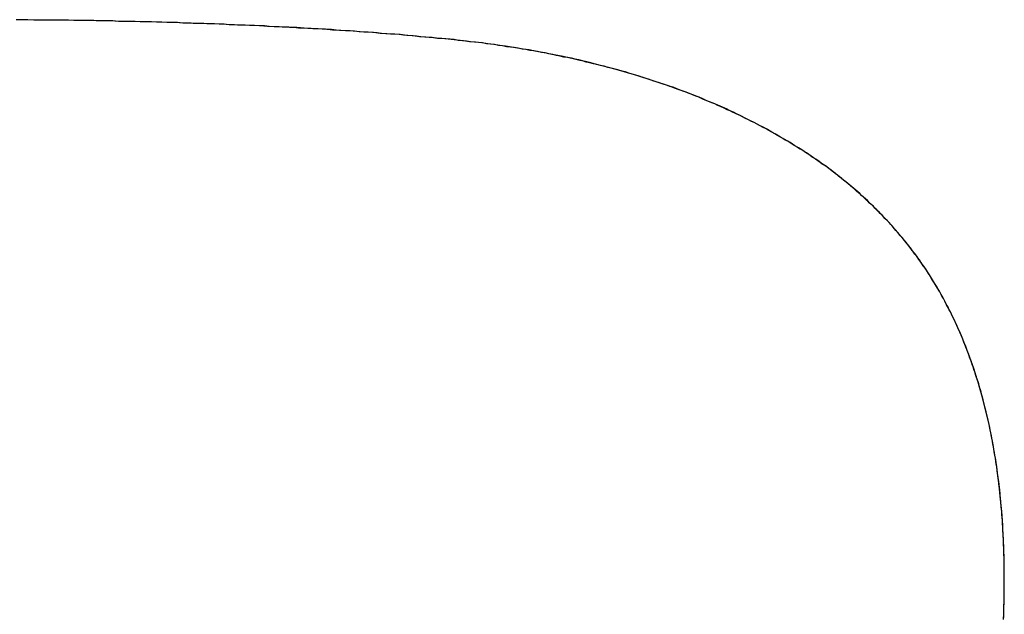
# Model space of a CAD drawing. Extents: x -3.81 to 3.81, y -1.89 to 1.9.
# Tile 59 of 149: x -0.6261 to -0.6023, y 1.2415 to 1.2558. Entities that reach past the tile are written whole.
import ezdxf

# ---------------------------------------------------------------- set-up
doc = ezdxf.new("R2010")
doc.units = 0
doc.layers.get('0').update_dxf_attribs({"linetype": 'CONTINUOUS'})

# ---------------------------------------------------------------- blocks, each defined once
blk = doc.blocks.new('*U1')
for p, q in [((-0.607715, 1.252973, 4.21), (-0.607715, 1.252973, 4.2098)), ((-0.607715, 1.252973, 4.21), (-0.607715, 1.252973, 4.2098)), ((-0.602315, 1.242345, 4.21), (-0.602315, 1.242345, 4.2098)), ((-0.602315, 1.242345, 4.21), (-0.602315, 1.242345, 4.2098))]:
    blk.add_line(p, q)
for points in [[(-0.607715, 1.25297, 4.21), (-0.607784, 1.25301, 4.21), (-0.607852, 1.25305, 4.21), (-0.607921, 1.25309, 4.21), (-0.607991, 1.25313, 4.21), (-0.608061, 1.25317, 4.21), (-0.608131, 1.2532, 4.21), (-0.608201, 1.25324, 4.21), (-0.608272, 1.25328, 4.21), (-0.608343, 1.25332, 4.21), (-0.608414, 1.25335, 4.21), (-0.608486, 1.25339, 4.21), (-0.608558, 1.25342, 4.21), (-0.60863, 1.25346, 4.21), (-0.608703, 1.2535, 4.21), (-0.608776, 1.25353, 4.21), (-0.608849, 1.25357, 4.21), (-0.608923, 1.2536, 4.21), (-0.608996, 1.25363, 4.21), (-0.609071, 1.25367, 4.21), (-0.609145, 1.2537, 4.21), (-0.60922, 1.25373, 4.21), (-0.609296, 1.25377, 4.21), (-0.609371, 1.2538, 4.21), (-0.609447, 1.25383, 4.21), (-0.609523, 1.25386, 4.21), (-0.6096, 1.2539, 4.21), (-0.609677, 1.25393, 4.21), (-0.609754, 1.25396, 4.21), (-0.609832, 1.25399, 4.21), (-0.60991, 1.25402, 4.21), (-0.609988, 1.25405, 4.21), (-0.610067, 1.25408, 4.21), (-0.610145, 1.25411, 4.21), (-0.610225, 1.25414, 4.21), (-0.610304, 1.25417, 4.21), (-0.610384, 1.25419, 4.21), (-0.610464, 1.25422, 4.21), (-0.610545, 1.25425, 4.21), (-0.610626, 1.25428, 4.21), (-0.610707, 1.2543, 4.21), (-0.610789, 1.25433, 4.21), (-0.61087, 1.25436, 4.21), (-0.610953, 1.25438, 4.21), (-0.611035, 1.25441, 4.21), (-0.611118, 1.25444, 4.21), (-0.611201, 1.25446, 4.21), (-0.611285, 1.25449, 4.21), (-0.611369, 1.25451, 4.21), (-0.611453, 1.25454, 4.21), (-0.611537, 1.25456, 4.21), (-0.611622, 1.25458, 4.21), (-0.611707, 1.25461, 4.21), (-0.611793, 1.25463, 4.21), (-0.611878, 1.25465, 4.21), (-0.611965, 1.25468, 4.21), (-0.612051, 1.2547, 4.21), (-0.612138, 1.25472, 4.21), (-0.612225, 1.25474, 4.21), (-0.612312, 1.25476, 4.21), (-0.6124, 1.25478, 4.21), (-0.612488, 1.25481, 4.21), (-0.612577, 1.25483, 4.21), (-0.612666, 1.25485, 4.21), (-0.612755, 1.25487, 4.21), (-0.612844, 1.25489, 4.21), (-0.612934, 1.2549, 4.21), (-0.613024, 1.25492, 4.21), (-0.613114, 1.25494, 4.21), (-0.613205, 1.25496, 4.21), (-0.613296, 1.25498, 4.21), (-0.613388, 1.255, 4.21), (-0.613479, 1.25501, 4.21), (-0.613571, 1.25503, 4.21), (-0.613664, 1.25505, 4.21), (-0.613756, 1.25506, 4.21), (-0.613849, 1.25508, 4.21), (-0.613943, 1.25509, 4.21), (-0.614037, 1.25511, 4.21), (-0.614131, 1.25513, 4.21), (-0.614225, 1.25514, 4.21), (-0.61432, 1.25515, 4.21), (-0.614415, 1.25517, 4.21), (-0.61451, 1.25518, 4.21), (-0.614606, 1.2552, 4.21), (-0.614702, 1.25521, 4.21), (-0.614798, 1.25522, 4.21), (-0.614895, 1.25524, 4.21), (-0.614992, 1.25525, 4.21), (-0.615089, 1.25526, 4.21), (-0.615187, 1.25527, 4.21), (-0.615285, 1.25528, 4.21), (-0.615383, 1.25529, 4.21), (-0.615482, 1.2553, 4.21), (-0.615581, 1.25532, 4.21), (-0.61568, 1.25533, 4.21), (-0.61578, 1.25534, 4.21), (-0.61588, 1.25535, 4.21), (-0.61598, 1.25535, 4.21), (-0.616081, 1.25536, 4.21), (-0.616183, 1.25537, 4.21), (-0.616285, 1.25538, 4.21), (-0.616387, 1.25539, 4.21), (-0.61649, 1.2554, 4.21), (-0.616594, 1.25541, 4.21), (-0.616698, 1.25542, 4.21), (-0.616802, 1.25543, 4.21), (-0.616907, 1.25544, 4.21), (-0.617012, 1.25545, 4.21), (-0.617118, 1.25545, 4.21), (-0.617225, 1.25546, 4.21), (-0.617331, 1.25547, 4.21), (-0.617439, 1.25548, 4.21), (-0.617547, 1.25549, 4.21), (-0.617655, 1.2555, 4.21), (-0.617763, 1.2555, 4.21), (-0.617873, 1.25551, 4.21), (-0.617982, 1.25552, 4.21), (-0.618093, 1.25553, 4.21), (-0.618203, 1.25553, 4.21), (-0.618314, 1.25554, 4.21), (-0.618426, 1.25555, 4.21), (-0.618538, 1.25556, 4.21), (-0.618651, 1.25556, 4.21), (-0.618764, 1.25557, 4.21), (-0.618877, 1.25558, 4.21), (-0.618991, 1.25558, 4.21), (-0.619106, 1.25559, 4.21), (-0.619221, 1.2556, 4.21), (-0.619336, 1.2556, 4.21), (-0.619452, 1.25561, 4.21), (-0.619568, 1.25562, 4.21), (-0.619685, 1.25562, 4.21), (-0.619803, 1.25563, 4.21), (-0.61992, 1.25563, 4.21), (-0.620039, 1.25564, 4.21), (-0.620158, 1.25565, 4.21), (-0.620277, 1.25565, 4.21), (-0.620397, 1.25566, 4.21), (-0.620517, 1.25566, 4.21), (-0.620638, 1.25567, 4.21), (-0.620759, 1.25567, 4.21), (-0.62088, 1.25568, 4.21), (-0.621003, 1.25568, 4.21), (-0.621125, 1.25569, 4.21), (-0.621248, 1.25569, 4.21), (-0.621372, 1.2557, 4.21), (-0.621496, 1.2557, 4.21), (-0.621621, 1.25571, 4.21), (-0.621746, 1.25571, 4.21), (-0.621871, 1.25571, 4.21), (-0.621997, 1.25572, 4.21), (-0.622124, 1.25572, 4.21), (-0.622251, 1.25573, 4.21), (-0.622378, 1.25573, 4.21), (-0.622506, 1.25573, 4.21), (-0.622634, 1.25574, 4.21), (-0.622763, 1.25574, 4.21), (-0.622892, 1.25575, 4.21), (-0.623022, 1.25575, 4.21), (-0.623153, 1.25575, 4.21), (-0.623283, 1.25576, 4.21), (-0.623415, 1.25576, 4.21), (-0.623546, 1.25576, 4.21), (-0.623679, 1.25576, 4.21), (-0.623811, 1.25577, 4.21), (-0.623944, 1.25577, 4.21), (-0.624078, 1.25577, 4.21), (-0.624212, 1.25577, 4.21), (-0.624347, 1.25578, 4.21), (-0.624482, 1.25578, 4.21), (-0.624618, 1.25578, 4.21), (-0.624754, 1.25578, 4.21), (-0.62489, 1.25579, 4.21), (-0.625027, 1.25579, 4.21), (-0.625165, 1.25579, 4.21), (-0.625303, 1.25579, 4.21), (-0.625441, 1.25579, 4.21), (-0.62558, 1.25579, 4.21), (-0.625719, 1.25579, 4.21), (-0.625859, 1.2558, 4.21), (-0.626, 1.2558, 4.21), (-0.62614, 1.2558, 4.21)], [(-0.607715, 1.25297, 4.2098), (-0.607818, 1.25303, 4.2098), (-0.607922, 1.25309, 4.2098), (-0.608026, 1.25315, 4.2098), (-0.608132, 1.25321, 4.2098), (-0.608238, 1.25326, 4.2098), (-0.608344, 1.25332, 4.2098), (-0.608452, 1.25337, 4.2098), (-0.60856, 1.25343, 4.2098), (-0.608669, 1.25348, 4.2098), (-0.608778, 1.25353, 4.2098), (-0.608889, 1.25358, 4.2098), (-0.609, 1.25364, 4.2098), (-0.609112, 1.25369, 4.2098), (-0.609225, 1.25374, 4.2098), (-0.609338, 1.25379, 4.2098), (-0.609452, 1.25383, 4.2098), (-0.609567, 1.25388, 4.2098), (-0.609682, 1.25393, 4.2098), (-0.609799, 1.25398, 4.2098), (-0.609916, 1.25402, 4.2098), (-0.610034, 1.25407, 4.2098), (-0.610152, 1.25411, 4.2098), (-0.610272, 1.25415, 4.2098), (-0.610392, 1.2542, 4.2098), (-0.610513, 1.25424, 4.2098), (-0.610634, 1.25428, 4.2098), (-0.610756, 1.25432, 4.2098), (-0.610879, 1.25436, 4.2098), (-0.611003, 1.2544, 4.2098), (-0.611128, 1.25444, 4.2098), (-0.611253, 1.25448, 4.2098), (-0.611379, 1.25451, 4.2098), (-0.611506, 1.25455, 4.2098), (-0.611633, 1.25459, 4.2098), (-0.611762, 1.25462, 4.2098), (-0.611891, 1.25466, 4.2098), (-0.61202, 1.25469, 4.2098), (-0.612151, 1.25472, 4.2098), (-0.612282, 1.25476, 4.2098), (-0.612414, 1.25479, 4.2098), (-0.612547, 1.25482, 4.2098), (-0.61268, 1.25485, 4.2098), (-0.612814, 1.25488, 4.2098), (-0.612949, 1.25491, 4.2098), (-0.613085, 1.25494, 4.2098), (-0.613222, 1.25496, 4.2098), (-0.613359, 1.25499, 4.2098), (-0.613497, 1.25502, 4.2098), (-0.613635, 1.25504, 4.2098), (-0.613775, 1.25507, 4.2098), (-0.613915, 1.25509, 4.2098), (-0.614056, 1.25511, 4.2098), (-0.614197, 1.25514, 4.2098), (-0.61434, 1.25516, 4.2098), (-0.614483, 1.25518, 4.2098), (-0.614627, 1.2552, 4.2098), (-0.614771, 1.25522, 4.2098), (-0.614917, 1.25524, 4.2098), (-0.615063, 1.25526, 4.2098), (-0.61521, 1.25527, 4.2098), (-0.615357, 1.25529, 4.2098), (-0.615506, 1.25531, 4.2098), (-0.615655, 1.25532, 4.2098), (-0.615805, 1.25534, 4.2098), (-0.615956, 1.25535, 4.2098), (-0.616108, 1.25537, 4.2098), (-0.616261, 1.25538, 4.2098), (-0.616415, 1.25539, 4.2098), (-0.61657, 1.25541, 4.2098), (-0.616726, 1.25542, 4.2098), (-0.616884, 1.25544, 4.2098), (-0.617042, 1.25545, 4.2098), (-0.617202, 1.25546, 4.2098), (-0.617363, 1.25547, 4.2098), (-0.617524, 1.25549, 4.2098), (-0.617687, 1.2555, 4.2098), (-0.617851, 1.25551, 4.2098), (-0.618016, 1.25552, 4.2098), (-0.618182, 1.25553, 4.2098), (-0.618349, 1.25554, 4.2098), (-0.618518, 1.25555, 4.2098), (-0.618687, 1.25557, 4.2098), (-0.618857, 1.25558, 4.2098), (-0.619029, 1.25559, 4.2098), (-0.619202, 1.2556, 4.2098), (-0.619375, 1.25561, 4.2098), (-0.61955, 1.25561, 4.2098), (-0.619726, 1.25562, 4.2098), (-0.619903, 1.25563, 4.2098), (-0.620081, 1.25564, 4.2098), (-0.62026, 1.25565, 4.2098), (-0.62044, 1.25566, 4.2098), (-0.620621, 1.25567, 4.2098), (-0.620804, 1.25567, 4.2098), (-0.620987, 1.25568, 4.2098), (-0.621172, 1.25569, 4.2098), (-0.621357, 1.2557, 4.2098), (-0.621544, 1.2557, 4.2098), (-0.621732, 1.25571, 4.2098), (-0.621921, 1.25572, 4.2098), (-0.622111, 1.25572, 4.2098), (-0.622302, 1.25573, 4.2098), (-0.622494, 1.25573, 4.2098), (-0.622687, 1.25574, 4.2098), (-0.622881, 1.25575, 4.2098), (-0.623077, 1.25575, 4.2098), (-0.623273, 1.25576, 4.2098), (-0.623471, 1.25576, 4.2098), (-0.623669, 1.25576, 4.2098), (-0.623869, 1.25577, 4.2098), (-0.62407, 1.25577, 4.2098), (-0.624272, 1.25578, 4.2098), (-0.624474, 1.25578, 4.2098), (-0.624679, 1.25578, 4.2098), (-0.624884, 1.25579, 4.2098), (-0.62509, 1.25579, 4.2098), (-0.625297, 1.25579, 4.2098), (-0.625506, 1.25579, 4.2098), (-0.625715, 1.25579, 4.2098), (-0.625926, 1.2558, 4.2098), (-0.626137, 1.2558, 4.2098)], [(-0.607715, 1.25297, 4.2098), (-0.607818, 1.25303, 4.2098), (-0.607922, 1.25309, 4.2098), (-0.608026, 1.25315, 4.2098), (-0.608132, 1.25321, 4.2098), (-0.608238, 1.25326, 4.2098), (-0.608344, 1.25332, 4.2098), (-0.608452, 1.25337, 4.2098), (-0.60856, 1.25343, 4.2098), (-0.608669, 1.25348, 4.2098), (-0.608778, 1.25353, 4.2098), (-0.608889, 1.25358, 4.2098), (-0.609, 1.25364, 4.2098), (-0.609112, 1.25369, 4.2098), (-0.609225, 1.25374, 4.2098), (-0.609338, 1.25379, 4.2098), (-0.609452, 1.25383, 4.2098), (-0.609567, 1.25388, 4.2098), (-0.609682, 1.25393, 4.2098), (-0.609799, 1.25398, 4.2098), (-0.609916, 1.25402, 4.2098), (-0.610034, 1.25407, 4.2098), (-0.610152, 1.25411, 4.2098), (-0.610272, 1.25415, 4.2098), (-0.610392, 1.2542, 4.2098), (-0.610513, 1.25424, 4.2098), (-0.610634, 1.25428, 4.2098), (-0.610756, 1.25432, 4.2098), (-0.610879, 1.25436, 4.2098), (-0.611003, 1.2544, 4.2098), (-0.611128, 1.25444, 4.2098), (-0.611253, 1.25448, 4.2098), (-0.611379, 1.25451, 4.2098), (-0.611506, 1.25455, 4.2098), (-0.611633, 1.25459, 4.2098), (-0.611762, 1.25462, 4.2098), (-0.611891, 1.25466, 4.2098), (-0.61202, 1.25469, 4.2098), (-0.612151, 1.25472, 4.2098), (-0.612282, 1.25476, 4.2098), (-0.612414, 1.25479, 4.2098), (-0.612547, 1.25482, 4.2098), (-0.61268, 1.25485, 4.2098), (-0.612814, 1.25488, 4.2098), (-0.612949, 1.25491, 4.2098), (-0.613085, 1.25494, 4.2098), (-0.613222, 1.25496, 4.2098), (-0.613359, 1.25499, 4.2098), (-0.613497, 1.25502, 4.2098), (-0.613635, 1.25504, 4.2098), (-0.613775, 1.25507, 4.2098), (-0.613915, 1.25509, 4.2098), (-0.614056, 1.25511, 4.2098), (-0.614197, 1.25514, 4.2098), (-0.61434, 1.25516, 4.2098), (-0.614483, 1.25518, 4.2098), (-0.614627, 1.2552, 4.2098), (-0.614771, 1.25522, 4.2098), (-0.614917, 1.25524, 4.2098), (-0.615063, 1.25526, 4.2098), (-0.61521, 1.25527, 4.2098), (-0.615357, 1.25529, 4.2098), (-0.615506, 1.25531, 4.2098), (-0.615655, 1.25532, 4.2098), (-0.615805, 1.25534, 4.2098), (-0.615956, 1.25535, 4.2098), (-0.616108, 1.25537, 4.2098), (-0.616261, 1.25538, 4.2098), (-0.616415, 1.25539, 4.2098), (-0.61657, 1.25541, 4.2098), (-0.616726, 1.25542, 4.2098), (-0.616884, 1.25544, 4.2098), (-0.617042, 1.25545, 4.2098), (-0.617202, 1.25546, 4.2098), (-0.617363, 1.25547, 4.2098), (-0.617524, 1.25549, 4.2098), (-0.617687, 1.2555, 4.2098), (-0.617851, 1.25551, 4.2098), (-0.618016, 1.25552, 4.2098), (-0.618182, 1.25553, 4.2098), (-0.618349, 1.25554, 4.2098), (-0.618518, 1.25555, 4.2098), (-0.618687, 1.25557, 4.2098), (-0.618857, 1.25558, 4.2098), (-0.619029, 1.25559, 4.2098), (-0.619202, 1.2556, 4.2098), (-0.619375, 1.25561, 4.2098), (-0.61955, 1.25561, 4.2098), (-0.619726, 1.25562, 4.2098), (-0.619903, 1.25563, 4.2098), (-0.620081, 1.25564, 4.2098), (-0.62026, 1.25565, 4.2098), (-0.62044, 1.25566, 4.2098), (-0.620621, 1.25567, 4.2098), (-0.620804, 1.25567, 4.2098), (-0.620987, 1.25568, 4.2098), (-0.621172, 1.25569, 4.2098), (-0.621357, 1.2557, 4.2098), (-0.621544, 1.2557, 4.2098), (-0.621732, 1.25571, 4.2098), (-0.621921, 1.25572, 4.2098), (-0.622111, 1.25572, 4.2098), (-0.622302, 1.25573, 4.2098), (-0.622494, 1.25573, 4.2098), (-0.622687, 1.25574, 4.2098), (-0.622881, 1.25575, 4.2098), (-0.623077, 1.25575, 4.2098), (-0.623273, 1.25576, 4.2098), (-0.623471, 1.25576, 4.2098), (-0.623669, 1.25576, 4.2098), (-0.623869, 1.25577, 4.2098), (-0.62407, 1.25577, 4.2098), (-0.624272, 1.25578, 4.2098), (-0.624474, 1.25578, 4.2098), (-0.624679, 1.25578, 4.2098), (-0.624884, 1.25579, 4.2098), (-0.62509, 1.25579, 4.2098), (-0.625297, 1.25579, 4.2098), (-0.625506, 1.25579, 4.2098), (-0.625715, 1.25579, 4.2098), (-0.625926, 1.2558, 4.2098), (-0.626137, 1.2558, 4.2098)], [(-0.607715, 1.25297, 4.21), (-0.607784, 1.25301, 4.21), (-0.607852, 1.25305, 4.21), (-0.607921, 1.25309, 4.21), (-0.607991, 1.25313, 4.21), (-0.608061, 1.25317, 4.21), (-0.608131, 1.2532, 4.21), (-0.608201, 1.25324, 4.21), (-0.608272, 1.25328, 4.21), (-0.608343, 1.25332, 4.21), (-0.608414, 1.25335, 4.21), (-0.608486, 1.25339, 4.21), (-0.608558, 1.25342, 4.21), (-0.60863, 1.25346, 4.21), (-0.608703, 1.2535, 4.21), (-0.608776, 1.25353, 4.21), (-0.608849, 1.25357, 4.21), (-0.608923, 1.2536, 4.21), (-0.608996, 1.25363, 4.21), (-0.609071, 1.25367, 4.21), (-0.609145, 1.2537, 4.21), (-0.60922, 1.25373, 4.21), (-0.609296, 1.25377, 4.21), (-0.609371, 1.2538, 4.21), (-0.609447, 1.25383, 4.21), (-0.609523, 1.25386, 4.21), (-0.6096, 1.2539, 4.21), (-0.609677, 1.25393, 4.21), (-0.609754, 1.25396, 4.21), (-0.609832, 1.25399, 4.21), (-0.60991, 1.25402, 4.21), (-0.609988, 1.25405, 4.21), (-0.610067, 1.25408, 4.21), (-0.610145, 1.25411, 4.21), (-0.610225, 1.25414, 4.21), (-0.610304, 1.25417, 4.21), (-0.610384, 1.25419, 4.21), (-0.610464, 1.25422, 4.21), (-0.610545, 1.25425, 4.21), (-0.610626, 1.25428, 4.21), (-0.610707, 1.2543, 4.21), (-0.610789, 1.25433, 4.21), (-0.61087, 1.25436, 4.21), (-0.610953, 1.25438, 4.21), (-0.611035, 1.25441, 4.21), (-0.611118, 1.25444, 4.21), (-0.611201, 1.25446, 4.21), (-0.611285, 1.25449, 4.21), (-0.611369, 1.25451, 4.21), (-0.611453, 1.25454, 4.21), (-0.611537, 1.25456, 4.21), (-0.611622, 1.25458, 4.21), (-0.611707, 1.25461, 4.21), (-0.611793, 1.25463, 4.21), (-0.611878, 1.25465, 4.21), (-0.611965, 1.25468, 4.21), (-0.612051, 1.2547, 4.21), (-0.612138, 1.25472, 4.21), (-0.612225, 1.25474, 4.21), (-0.612312, 1.25476, 4.21), (-0.6124, 1.25478, 4.21), (-0.612488, 1.25481, 4.21), (-0.612577, 1.25483, 4.21), (-0.612666, 1.25485, 4.21), (-0.612755, 1.25487, 4.21), (-0.612844, 1.25489, 4.21), (-0.612934, 1.2549, 4.21), (-0.613024, 1.25492, 4.21), (-0.613114, 1.25494, 4.21), (-0.613205, 1.25496, 4.21), (-0.613296, 1.25498, 4.21), (-0.613388, 1.255, 4.21), (-0.613479, 1.25501, 4.21), (-0.613571, 1.25503, 4.21), (-0.613664, 1.25505, 4.21), (-0.613756, 1.25506, 4.21), (-0.613849, 1.25508, 4.21), (-0.613943, 1.25509, 4.21), (-0.614037, 1.25511, 4.21), (-0.614131, 1.25513, 4.21), (-0.614225, 1.25514, 4.21), (-0.61432, 1.25515, 4.21), (-0.614415, 1.25517, 4.21), (-0.61451, 1.25518, 4.21), (-0.614606, 1.2552, 4.21), (-0.614702, 1.25521, 4.21), (-0.614798, 1.25522, 4.21), (-0.614895, 1.25524, 4.21), (-0.614992, 1.25525, 4.21), (-0.615089, 1.25526, 4.21), (-0.615187, 1.25527, 4.21), (-0.615285, 1.25528, 4.21), (-0.615383, 1.25529, 4.21), (-0.615482, 1.2553, 4.21), (-0.615581, 1.25532, 4.21), (-0.61568, 1.25533, 4.21), (-0.61578, 1.25534, 4.21), (-0.61588, 1.25535, 4.21), (-0.61598, 1.25535, 4.21), (-0.616081, 1.25536, 4.21), (-0.616183, 1.25537, 4.21), (-0.616285, 1.25538, 4.21), (-0.616387, 1.25539, 4.21), (-0.61649, 1.2554, 4.21), (-0.616594, 1.25541, 4.21), (-0.616698, 1.25542, 4.21), (-0.616802, 1.25543, 4.21), (-0.616907, 1.25544, 4.21), (-0.617012, 1.25545, 4.21), (-0.617118, 1.25545, 4.21), (-0.617225, 1.25546, 4.21), (-0.617331, 1.25547, 4.21), (-0.617439, 1.25548, 4.21), (-0.617547, 1.25549, 4.21), (-0.617655, 1.2555, 4.21), (-0.617763, 1.2555, 4.21), (-0.617873, 1.25551, 4.21), (-0.617982, 1.25552, 4.21), (-0.618093, 1.25553, 4.21), (-0.618203, 1.25553, 4.21), (-0.618314, 1.25554, 4.21), (-0.618426, 1.25555, 4.21), (-0.618538, 1.25556, 4.21), (-0.618651, 1.25556, 4.21), (-0.618764, 1.25557, 4.21), (-0.618877, 1.25558, 4.21), (-0.618991, 1.25558, 4.21), (-0.619106, 1.25559, 4.21), (-0.619221, 1.2556, 4.21), (-0.619336, 1.2556, 4.21), (-0.619452, 1.25561, 4.21), (-0.619568, 1.25562, 4.21), (-0.619685, 1.25562, 4.21), (-0.619803, 1.25563, 4.21), (-0.61992, 1.25563, 4.21), (-0.620039, 1.25564, 4.21), (-0.620158, 1.25565, 4.21), (-0.620277, 1.25565, 4.21), (-0.620397, 1.25566, 4.21), (-0.620517, 1.25566, 4.21), (-0.620638, 1.25567, 4.21), (-0.620759, 1.25567, 4.21), (-0.62088, 1.25568, 4.21), (-0.621003, 1.25568, 4.21), (-0.621125, 1.25569, 4.21), (-0.621248, 1.25569, 4.21), (-0.621372, 1.2557, 4.21), (-0.621496, 1.2557, 4.21), (-0.621621, 1.25571, 4.21), (-0.621746, 1.25571, 4.21), (-0.621871, 1.25571, 4.21), (-0.621997, 1.25572, 4.21), (-0.622124, 1.25572, 4.21), (-0.622251, 1.25573, 4.21), (-0.622378, 1.25573, 4.21), (-0.622506, 1.25573, 4.21), (-0.622634, 1.25574, 4.21), (-0.622763, 1.25574, 4.21), (-0.622892, 1.25575, 4.21), (-0.623022, 1.25575, 4.21), (-0.623153, 1.25575, 4.21), (-0.623283, 1.25576, 4.21), (-0.623415, 1.25576, 4.21), (-0.623546, 1.25576, 4.21), (-0.623679, 1.25576, 4.21), (-0.623811, 1.25577, 4.21), (-0.623944, 1.25577, 4.21), (-0.624078, 1.25577, 4.21), (-0.624212, 1.25577, 4.21), (-0.624347, 1.25578, 4.21), (-0.624482, 1.25578, 4.21), (-0.624618, 1.25578, 4.21), (-0.624754, 1.25578, 4.21), (-0.62489, 1.25579, 4.21), (-0.625027, 1.25579, 4.21), (-0.625165, 1.25579, 4.21), (-0.625303, 1.25579, 4.21), (-0.625441, 1.25579, 4.21), (-0.62558, 1.25579, 4.21), (-0.625719, 1.25579, 4.21), (-0.625859, 1.2558, 4.21), (-0.626, 1.2558, 4.21), (-0.62614, 1.2558, 4.21)], [(-0.602315, 1.24234, 4.21), (-0.602316, 1.24242, 4.21), (-0.602316, 1.2425, 4.21), (-0.602317, 1.24258, 4.21), (-0.602318, 1.24266, 4.21), (-0.602319, 1.24274, 4.21), (-0.60232, 1.24281, 4.21), (-0.602322, 1.24289, 4.21), (-0.602324, 1.24297, 4.21), (-0.602327, 1.24305, 4.21), (-0.602329, 1.24312, 4.21), (-0.602332, 1.2432, 4.21), (-0.602336, 1.24327, 4.21), (-0.602339, 1.24335, 4.21), (-0.602343, 1.24343, 4.21), (-0.602347, 1.2435, 4.21), (-0.602351, 1.24358, 4.21), (-0.602356, 1.24365, 4.21), (-0.602361, 1.24373, 4.21), (-0.602366, 1.2438, 4.21), (-0.602372, 1.24387, 4.21), (-0.602378, 1.24395, 4.21), (-0.602384, 1.24402, 4.21), (-0.60239, 1.24409, 4.21), (-0.602397, 1.24417, 4.21), (-0.602403, 1.24424, 4.21), (-0.602411, 1.24431, 4.21), (-0.602418, 1.24438, 4.21), (-0.602426, 1.24446, 4.21), (-0.602434, 1.24453, 4.21), (-0.602442, 1.2446, 4.21), (-0.602451, 1.24467, 4.21), (-0.60246, 1.24474, 4.21), (-0.602469, 1.24481, 4.21), (-0.602478, 1.24488, 4.21), (-0.602488, 1.24495, 4.21), (-0.602498, 1.24502, 4.21), (-0.602508, 1.24509, 4.21), (-0.602519, 1.24516, 4.21), (-0.60253, 1.24523, 4.21), (-0.602541, 1.2453, 4.21), (-0.602552, 1.24537, 4.21), (-0.602564, 1.24544, 4.21), (-0.602576, 1.24551, 4.21), (-0.602588, 1.24557, 4.21), (-0.602601, 1.24564, 4.21), (-0.602614, 1.24571, 4.21), (-0.602627, 1.24578, 4.21), (-0.60264, 1.24584, 4.21), (-0.602654, 1.24591, 4.21), (-0.602668, 1.24598, 4.21), (-0.602682, 1.24604, 4.21), (-0.602697, 1.24611, 4.21), (-0.602711, 1.24617, 4.21), (-0.602726, 1.24624, 4.21), (-0.602742, 1.2463, 4.21), (-0.602757, 1.24637, 4.21), (-0.602773, 1.24643, 4.21), (-0.60279, 1.2465, 4.21), (-0.602806, 1.24656, 4.21), (-0.602823, 1.24663, 4.21), (-0.60284, 1.24669, 4.21), (-0.602857, 1.24675, 4.21), (-0.602875, 1.24682, 4.21), (-0.602893, 1.24688, 4.21), (-0.602911, 1.24694, 4.21), (-0.602929, 1.247, 4.21), (-0.602948, 1.24707, 4.21), (-0.602967, 1.24713, 4.21), (-0.602987, 1.24719, 4.21), (-0.603006, 1.24725, 4.21), (-0.603026, 1.24731, 4.21), (-0.603046, 1.24737, 4.21), (-0.603067, 1.24743, 4.21), (-0.603087, 1.24749, 4.21), (-0.603108, 1.24755, 4.21), (-0.60313, 1.24761, 4.21), (-0.603151, 1.24767, 4.21), (-0.603173, 1.24773, 4.21), (-0.603195, 1.24779, 4.21), (-0.603218, 1.24785, 4.21), (-0.60324, 1.24791, 4.21), (-0.603263, 1.24797, 4.21), (-0.603287, 1.24803, 4.21), (-0.60331, 1.24808, 4.21), (-0.603334, 1.24814, 4.21), (-0.603358, 1.2482, 4.21), (-0.603382, 1.24826, 4.21), (-0.603407, 1.24831, 4.21), (-0.603432, 1.24837, 4.21), (-0.603457, 1.24843, 4.21), (-0.603483, 1.24848, 4.21), (-0.603509, 1.24854, 4.21), (-0.603535, 1.24859, 4.21), (-0.603561, 1.24865, 4.21), (-0.603588, 1.2487, 4.21), (-0.603615, 1.24876, 4.21), (-0.603642, 1.24881, 4.21), (-0.603669, 1.24887, 4.21), (-0.603697, 1.24892, 4.21), (-0.603726, 1.24897, 4.21), (-0.603754, 1.24903, 4.21), (-0.603783, 1.24908, 4.21), (-0.603813, 1.24913, 4.21), (-0.603842, 1.24919, 4.21), (-0.603872, 1.24924, 4.21), (-0.603902, 1.24929, 4.21), (-0.603933, 1.24935, 4.21), (-0.603964, 1.2494, 4.21), (-0.603995, 1.24945, 4.21), (-0.604027, 1.2495, 4.21), (-0.604059, 1.24955, 4.21), (-0.604091, 1.2496, 4.21), (-0.604124, 1.24966, 4.21), (-0.604157, 1.24971, 4.21), (-0.60419, 1.24976, 4.21), (-0.604224, 1.24981, 4.21), (-0.604258, 1.24986, 4.21), (-0.604293, 1.24991, 4.21), (-0.604327, 1.24996, 4.21), (-0.604362, 1.25001, 4.21), (-0.604398, 1.25006, 4.21), (-0.604433, 1.25011, 4.21), (-0.604469, 1.25015, 4.21), (-0.604506, 1.2502, 4.21), (-0.604543, 1.25025, 4.21), (-0.60458, 1.2503, 4.21), (-0.604617, 1.25035, 4.21), (-0.604655, 1.2504, 4.21), (-0.604693, 1.25044, 4.21), (-0.604731, 1.25049, 4.21), (-0.60477, 1.25054, 4.21), (-0.604809, 1.25058, 4.21), (-0.604849, 1.25063, 4.21), (-0.604888, 1.25068, 4.21), (-0.604929, 1.25072, 4.21), (-0.604969, 1.25077, 4.21), (-0.60501, 1.25082, 4.21), (-0.605051, 1.25086, 4.21), (-0.605092, 1.25091, 4.21), (-0.605134, 1.25095, 4.21), (-0.605176, 1.251, 4.21), (-0.605219, 1.25104, 4.21), (-0.605262, 1.25109, 4.21), (-0.605305, 1.25113, 4.21), (-0.605348, 1.25118, 4.21), (-0.605392, 1.25122, 4.21), (-0.605436, 1.25126, 4.21), (-0.605481, 1.25131, 4.21), (-0.605526, 1.25135, 4.21), (-0.605571, 1.25139, 4.21), (-0.605617, 1.25144, 4.21), (-0.605662, 1.25148, 4.21), (-0.605709, 1.25152, 4.21), (-0.605755, 1.25156, 4.21), (-0.605802, 1.25161, 4.21), (-0.605849, 1.25165, 4.21), (-0.605897, 1.25169, 4.21), (-0.605945, 1.25173, 4.21), (-0.605993, 1.25177, 4.21), (-0.606042, 1.25181, 4.21), (-0.606091, 1.25185, 4.21), (-0.60614, 1.25189, 4.21), (-0.606189, 1.25193, 4.21), (-0.606239, 1.25197, 4.21), (-0.60629, 1.25201, 4.21), (-0.60634, 1.25205, 4.21), (-0.606391, 1.25209, 4.21), (-0.606442, 1.25213, 4.21), (-0.606494, 1.25217, 4.21), (-0.606546, 1.25221, 4.21), (-0.606598, 1.25225, 4.21), (-0.606651, 1.25229, 4.21), (-0.606704, 1.25232, 4.21), (-0.606757, 1.25236, 4.21), (-0.606811, 1.2524, 4.21), (-0.606865, 1.25244, 4.21), (-0.606919, 1.25247, 4.21), (-0.606974, 1.25251, 4.21), (-0.607029, 1.25255, 4.21), (-0.607084, 1.25259, 4.21), (-0.60714, 1.25262, 4.21), (-0.607196, 1.25266, 4.21), (-0.607252, 1.25269, 4.21), (-0.607309, 1.25273, 4.21), (-0.607366, 1.25276, 4.21), (-0.607423, 1.2528, 4.21), (-0.607481, 1.25284, 4.21), (-0.607539, 1.25287, 4.21), (-0.607598, 1.2529, 4.21), (-0.607656, 1.25294, 4.21), (-0.607715, 1.25297, 4.21)], [(-0.602315, 1.24234, 4.2098), (-0.602316, 1.24246, 4.2098), (-0.602317, 1.24258, 4.2098), (-0.602318, 1.2427, 4.2098), (-0.60232, 1.24282, 4.2098), (-0.602323, 1.24293, 4.2098), (-0.602327, 1.24305, 4.2098), (-0.602331, 1.24316, 4.2098), (-0.602336, 1.24328, 4.2098), (-0.602341, 1.24339, 4.2098), (-0.602347, 1.2435, 4.2098), (-0.602354, 1.24362, 4.2098), (-0.602361, 1.24373, 4.2098), (-0.602369, 1.24384, 4.2098), (-0.602378, 1.24395, 4.2098), (-0.602387, 1.24406, 4.2098), (-0.602397, 1.24417, 4.2098), (-0.602408, 1.24428, 4.2098), (-0.602419, 1.24439, 4.2098), (-0.60243, 1.2445, 4.2098), (-0.602443, 1.24461, 4.2098), (-0.602456, 1.24471, 4.2098), (-0.60247, 1.24482, 4.2098), (-0.602484, 1.24492, 4.2098), (-0.602499, 1.24503, 4.2098), (-0.602515, 1.24513, 4.2098), (-0.602531, 1.24524, 4.2098), (-0.602548, 1.24534, 4.2098), (-0.602565, 1.24545, 4.2098), (-0.602584, 1.24555, 4.2098), (-0.602602, 1.24565, 4.2098), (-0.602622, 1.24575, 4.2098), (-0.602642, 1.24585, 4.2098), (-0.602663, 1.24595, 4.2098), (-0.602684, 1.24605, 4.2098), (-0.602706, 1.24615, 4.2098), (-0.602729, 1.24625, 4.2098), (-0.602752, 1.24635, 4.2098), (-0.602776, 1.24644, 4.2098), (-0.6028, 1.24654, 4.2098), (-0.602826, 1.24664, 4.2098), (-0.602851, 1.24673, 4.2098), (-0.602878, 1.24683, 4.2098), (-0.602905, 1.24692, 4.2098), (-0.602933, 1.24702, 4.2098), (-0.602961, 1.24711, 4.2098), (-0.60299, 1.2472, 4.2098), (-0.60302, 1.24729, 4.2098), (-0.60305, 1.24739, 4.2098), (-0.603081, 1.24748, 4.2098), (-0.603113, 1.24757, 4.2098), (-0.603145, 1.24766, 4.2098), (-0.603178, 1.24775, 4.2098), (-0.603211, 1.24783, 4.2098), (-0.603245, 1.24792, 4.2098), (-0.60328, 1.24801, 4.2098), (-0.603315, 1.2481, 4.2098), (-0.603351, 1.24818, 4.2098), (-0.603388, 1.24827, 4.2098), (-0.603425, 1.24835, 4.2098), (-0.603463, 1.24844, 4.2098), (-0.603502, 1.24852, 4.2098), (-0.603541, 1.24861, 4.2098), (-0.603581, 1.24869, 4.2098), (-0.603621, 1.24877, 4.2098), (-0.603663, 1.24885, 4.2098), (-0.603705, 1.24893, 4.2098), (-0.603748, 1.24902, 4.2098), (-0.603791, 1.2491, 4.2098), (-0.603835, 1.24918, 4.2098), (-0.60388, 1.24926, 4.2098), (-0.603926, 1.24933, 4.2098), (-0.603973, 1.24941, 4.2098), (-0.60402, 1.24949, 4.2098), (-0.604068, 1.24957, 4.2098), (-0.604117, 1.24965, 4.2098), (-0.604167, 1.24972, 4.2098), (-0.604218, 1.2498, 4.2098), (-0.604269, 1.24987, 4.2098), (-0.604321, 1.24995, 4.2098), (-0.604373, 1.25002, 4.2098), (-0.604427, 1.2501, 4.2098), (-0.604481, 1.25017, 4.2098), (-0.604536, 1.25024, 4.2098), (-0.604592, 1.25032, 4.2098), (-0.604649, 1.25039, 4.2098), (-0.604706, 1.25046, 4.2098), (-0.604764, 1.25053, 4.2098), (-0.604823, 1.2506, 4.2098), (-0.604883, 1.25067, 4.2098), (-0.604943, 1.25074, 4.2098), (-0.605004, 1.25081, 4.2098), (-0.605066, 1.25088, 4.2098), (-0.605129, 1.25095, 4.2098), (-0.605192, 1.25101, 4.2098), (-0.605256, 1.25108, 4.2098), (-0.605321, 1.25115, 4.2098), (-0.605387, 1.25121, 4.2098), (-0.605454, 1.25128, 4.2098), (-0.605521, 1.25135, 4.2098), (-0.605589, 1.25141, 4.2098), (-0.605658, 1.25147, 4.2098), (-0.605727, 1.25154, 4.2098), (-0.605798, 1.2516, 4.2098), (-0.605869, 1.25166, 4.2098), (-0.605941, 1.25173, 4.2098), (-0.606013, 1.25179, 4.2098), (-0.606087, 1.25185, 4.2098), (-0.606161, 1.25191, 4.2098), (-0.606236, 1.25197, 4.2098), (-0.606311, 1.25203, 4.2098), (-0.606388, 1.25209, 4.2098), (-0.606465, 1.25215, 4.2098), (-0.606543, 1.25221, 4.2098), (-0.606622, 1.25227, 4.2098), (-0.606701, 1.25232, 4.2098), (-0.606782, 1.25238, 4.2098), (-0.606863, 1.25244, 4.2098), (-0.606945, 1.25249, 4.2098), (-0.607027, 1.25255, 4.2098), (-0.607111, 1.2526, 4.2098), (-0.607195, 1.25266, 4.2098), (-0.607279, 1.25271, 4.2098), (-0.607365, 1.25276, 4.2098), (-0.607452, 1.25282, 4.2098), (-0.607539, 1.25287, 4.2098), (-0.607627, 1.25292, 4.2098), (-0.607715, 1.25297, 4.2098)], [(-0.602315, 1.24234, 4.2098), (-0.602316, 1.24246, 4.2098), (-0.602317, 1.24258, 4.2098), (-0.602318, 1.2427, 4.2098), (-0.60232, 1.24282, 4.2098), (-0.602323, 1.24293, 4.2098), (-0.602327, 1.24305, 4.2098), (-0.602331, 1.24316, 4.2098), (-0.602336, 1.24328, 4.2098), (-0.602341, 1.24339, 4.2098), (-0.602347, 1.2435, 4.2098), (-0.602354, 1.24362, 4.2098), (-0.602361, 1.24373, 4.2098), (-0.602369, 1.24384, 4.2098), (-0.602378, 1.24395, 4.2098), (-0.602387, 1.24406, 4.2098), (-0.602397, 1.24417, 4.2098), (-0.602408, 1.24428, 4.2098), (-0.602419, 1.24439, 4.2098), (-0.60243, 1.2445, 4.2098), (-0.602443, 1.24461, 4.2098), (-0.602456, 1.24471, 4.2098), (-0.60247, 1.24482, 4.2098), (-0.602484, 1.24492, 4.2098), (-0.602499, 1.24503, 4.2098), (-0.602515, 1.24513, 4.2098), (-0.602531, 1.24524, 4.2098), (-0.602548, 1.24534, 4.2098), (-0.602565, 1.24545, 4.2098), (-0.602584, 1.24555, 4.2098), (-0.602602, 1.24565, 4.2098), (-0.602622, 1.24575, 4.2098), (-0.602642, 1.24585, 4.2098), (-0.602663, 1.24595, 4.2098), (-0.602684, 1.24605, 4.2098), (-0.602706, 1.24615, 4.2098), (-0.602729, 1.24625, 4.2098), (-0.602752, 1.24635, 4.2098), (-0.602776, 1.24644, 4.2098), (-0.6028, 1.24654, 4.2098), (-0.602826, 1.24664, 4.2098), (-0.602851, 1.24673, 4.2098), (-0.602878, 1.24683, 4.2098), (-0.602905, 1.24692, 4.2098), (-0.602933, 1.24702, 4.2098), (-0.602961, 1.24711, 4.2098), (-0.60299, 1.2472, 4.2098), (-0.60302, 1.24729, 4.2098), (-0.60305, 1.24739, 4.2098), (-0.603081, 1.24748, 4.2098), (-0.603113, 1.24757, 4.2098), (-0.603145, 1.24766, 4.2098), (-0.603178, 1.24775, 4.2098), (-0.603211, 1.24783, 4.2098), (-0.603245, 1.24792, 4.2098), (-0.60328, 1.24801, 4.2098), (-0.603315, 1.2481, 4.2098), (-0.603351, 1.24818, 4.2098), (-0.603388, 1.24827, 4.2098), (-0.603425, 1.24835, 4.2098), (-0.603463, 1.24844, 4.2098), (-0.603502, 1.24852, 4.2098), (-0.603541, 1.24861, 4.2098), (-0.603581, 1.24869, 4.2098), (-0.603621, 1.24877, 4.2098), (-0.603663, 1.24885, 4.2098), (-0.603705, 1.24893, 4.2098), (-0.603748, 1.24902, 4.2098), (-0.603791, 1.2491, 4.2098), (-0.603835, 1.24918, 4.2098), (-0.60388, 1.24926, 4.2098), (-0.603926, 1.24933, 4.2098), (-0.603973, 1.24941, 4.2098), (-0.60402, 1.24949, 4.2098), (-0.604068, 1.24957, 4.2098), (-0.604117, 1.24965, 4.2098), (-0.604167, 1.24972, 4.2098), (-0.604218, 1.2498, 4.2098), (-0.604269, 1.24987, 4.2098), (-0.604321, 1.24995, 4.2098), (-0.604373, 1.25002, 4.2098), (-0.604427, 1.2501, 4.2098), (-0.604481, 1.25017, 4.2098), (-0.604536, 1.25024, 4.2098), (-0.604592, 1.25032, 4.2098), (-0.604649, 1.25039, 4.2098), (-0.604706, 1.25046, 4.2098), (-0.604764, 1.25053, 4.2098), (-0.604823, 1.2506, 4.2098), (-0.604883, 1.25067, 4.2098), (-0.604943, 1.25074, 4.2098), (-0.605004, 1.25081, 4.2098), (-0.605066, 1.25088, 4.2098), (-0.605129, 1.25095, 4.2098), (-0.605192, 1.25101, 4.2098), (-0.605256, 1.25108, 4.2098), (-0.605321, 1.25115, 4.2098), (-0.605387, 1.25121, 4.2098), (-0.605454, 1.25128, 4.2098), (-0.605521, 1.25135, 4.2098), (-0.605589, 1.25141, 4.2098), (-0.605658, 1.25147, 4.2098), (-0.605727, 1.25154, 4.2098), (-0.605798, 1.2516, 4.2098), (-0.605869, 1.25166, 4.2098), (-0.605941, 1.25173, 4.2098), (-0.606013, 1.25179, 4.2098), (-0.606087, 1.25185, 4.2098), (-0.606161, 1.25191, 4.2098), (-0.606236, 1.25197, 4.2098), (-0.606311, 1.25203, 4.2098), (-0.606388, 1.25209, 4.2098), (-0.606465, 1.25215, 4.2098), (-0.606543, 1.25221, 4.2098), (-0.606622, 1.25227, 4.2098), (-0.606701, 1.25232, 4.2098), (-0.606782, 1.25238, 4.2098), (-0.606863, 1.25244, 4.2098), (-0.606945, 1.25249, 4.2098), (-0.607027, 1.25255, 4.2098), (-0.607111, 1.2526, 4.2098), (-0.607195, 1.25266, 4.2098), (-0.607279, 1.25271, 4.2098), (-0.607365, 1.25276, 4.2098), (-0.607452, 1.25282, 4.2098), (-0.607539, 1.25287, 4.2098), (-0.607627, 1.25292, 4.2098), (-0.607715, 1.25297, 4.2098)], [(-0.602315, 1.24234, 4.21), (-0.602316, 1.24242, 4.21), (-0.602316, 1.2425, 4.21), (-0.602317, 1.24258, 4.21), (-0.602318, 1.24266, 4.21), (-0.602319, 1.24274, 4.21), (-0.60232, 1.24281, 4.21), (-0.602322, 1.24289, 4.21), (-0.602324, 1.24297, 4.21), (-0.602327, 1.24305, 4.21), (-0.602329, 1.24312, 4.21), (-0.602332, 1.2432, 4.21), (-0.602336, 1.24327, 4.21), (-0.602339, 1.24335, 4.21), (-0.602343, 1.24343, 4.21), (-0.602347, 1.2435, 4.21), (-0.602351, 1.24358, 4.21), (-0.602356, 1.24365, 4.21), (-0.602361, 1.24373, 4.21), (-0.602366, 1.2438, 4.21), (-0.602372, 1.24387, 4.21), (-0.602378, 1.24395, 4.21), (-0.602384, 1.24402, 4.21), (-0.60239, 1.24409, 4.21), (-0.602397, 1.24417, 4.21), (-0.602403, 1.24424, 4.21), (-0.602411, 1.24431, 4.21), (-0.602418, 1.24438, 4.21), (-0.602426, 1.24446, 4.21), (-0.602434, 1.24453, 4.21), (-0.602442, 1.2446, 4.21), (-0.602451, 1.24467, 4.21), (-0.60246, 1.24474, 4.21), (-0.602469, 1.24481, 4.21), (-0.602478, 1.24488, 4.21), (-0.602488, 1.24495, 4.21), (-0.602498, 1.24502, 4.21), (-0.602508, 1.24509, 4.21), (-0.602519, 1.24516, 4.21), (-0.60253, 1.24523, 4.21), (-0.602541, 1.2453, 4.21), (-0.602552, 1.24537, 4.21), (-0.602564, 1.24544, 4.21), (-0.602576, 1.24551, 4.21), (-0.602588, 1.24557, 4.21), (-0.602601, 1.24564, 4.21), (-0.602614, 1.24571, 4.21), (-0.602627, 1.24578, 4.21), (-0.60264, 1.24584, 4.21), (-0.602654, 1.24591, 4.21), (-0.602668, 1.24598, 4.21), (-0.602682, 1.24604, 4.21), (-0.602697, 1.24611, 4.21), (-0.602711, 1.24617, 4.21), (-0.602726, 1.24624, 4.21), (-0.602742, 1.2463, 4.21), (-0.602757, 1.24637, 4.21), (-0.602773, 1.24643, 4.21), (-0.60279, 1.2465, 4.21), (-0.602806, 1.24656, 4.21), (-0.602823, 1.24663, 4.21), (-0.60284, 1.24669, 4.21), (-0.602857, 1.24675, 4.21), (-0.602875, 1.24682, 4.21), (-0.602893, 1.24688, 4.21), (-0.602911, 1.24694, 4.21), (-0.602929, 1.247, 4.21), (-0.602948, 1.24707, 4.21), (-0.602967, 1.24713, 4.21), (-0.602987, 1.24719, 4.21), (-0.603006, 1.24725, 4.21), (-0.603026, 1.24731, 4.21), (-0.603046, 1.24737, 4.21), (-0.603067, 1.24743, 4.21), (-0.603087, 1.24749, 4.21), (-0.603108, 1.24755, 4.21), (-0.60313, 1.24761, 4.21), (-0.603151, 1.24767, 4.21), (-0.603173, 1.24773, 4.21), (-0.603195, 1.24779, 4.21), (-0.603218, 1.24785, 4.21), (-0.60324, 1.24791, 4.21), (-0.603263, 1.24797, 4.21), (-0.603287, 1.24803, 4.21), (-0.60331, 1.24808, 4.21), (-0.603334, 1.24814, 4.21), (-0.603358, 1.2482, 4.21), (-0.603382, 1.24826, 4.21), (-0.603407, 1.24831, 4.21), (-0.603432, 1.24837, 4.21), (-0.603457, 1.24843, 4.21), (-0.603483, 1.24848, 4.21), (-0.603509, 1.24854, 4.21), (-0.603535, 1.24859, 4.21), (-0.603561, 1.24865, 4.21), (-0.603588, 1.2487, 4.21), (-0.603615, 1.24876, 4.21), (-0.603642, 1.24881, 4.21), (-0.603669, 1.24887, 4.21), (-0.603697, 1.24892, 4.21), (-0.603726, 1.24897, 4.21), (-0.603754, 1.24903, 4.21), (-0.603783, 1.24908, 4.21), (-0.603813, 1.24913, 4.21), (-0.603842, 1.24919, 4.21), (-0.603872, 1.24924, 4.21), (-0.603902, 1.24929, 4.21), (-0.603933, 1.24935, 4.21), (-0.603964, 1.2494, 4.21), (-0.603995, 1.24945, 4.21), (-0.604027, 1.2495, 4.21), (-0.604059, 1.24955, 4.21), (-0.604091, 1.2496, 4.21), (-0.604124, 1.24966, 4.21), (-0.604157, 1.24971, 4.21), (-0.60419, 1.24976, 4.21), (-0.604224, 1.24981, 4.21), (-0.604258, 1.24986, 4.21), (-0.604293, 1.24991, 4.21), (-0.604327, 1.24996, 4.21), (-0.604362, 1.25001, 4.21), (-0.604398, 1.25006, 4.21), (-0.604433, 1.25011, 4.21), (-0.604469, 1.25015, 4.21), (-0.604506, 1.2502, 4.21), (-0.604543, 1.25025, 4.21), (-0.60458, 1.2503, 4.21), (-0.604617, 1.25035, 4.21), (-0.604655, 1.2504, 4.21), (-0.604693, 1.25044, 4.21), (-0.604731, 1.25049, 4.21), (-0.60477, 1.25054, 4.21), (-0.604809, 1.25058, 4.21), (-0.604849, 1.25063, 4.21), (-0.604888, 1.25068, 4.21), (-0.604929, 1.25072, 4.21), (-0.604969, 1.25077, 4.21), (-0.60501, 1.25082, 4.21), (-0.605051, 1.25086, 4.21), (-0.605092, 1.25091, 4.21), (-0.605134, 1.25095, 4.21), (-0.605176, 1.251, 4.21), (-0.605219, 1.25104, 4.21), (-0.605262, 1.25109, 4.21), (-0.605305, 1.25113, 4.21), (-0.605348, 1.25118, 4.21), (-0.605392, 1.25122, 4.21), (-0.605436, 1.25126, 4.21), (-0.605481, 1.25131, 4.21), (-0.605526, 1.25135, 4.21), (-0.605571, 1.25139, 4.21), (-0.605617, 1.25144, 4.21), (-0.605662, 1.25148, 4.21), (-0.605709, 1.25152, 4.21), (-0.605755, 1.25156, 4.21), (-0.605802, 1.25161, 4.21), (-0.605849, 1.25165, 4.21), (-0.605897, 1.25169, 4.21), (-0.605945, 1.25173, 4.21), (-0.605993, 1.25177, 4.21), (-0.606042, 1.25181, 4.21), (-0.606091, 1.25185, 4.21), (-0.60614, 1.25189, 4.21), (-0.606189, 1.25193, 4.21), (-0.606239, 1.25197, 4.21), (-0.60629, 1.25201, 4.21), (-0.60634, 1.25205, 4.21), (-0.606391, 1.25209, 4.21), (-0.606442, 1.25213, 4.21), (-0.606494, 1.25217, 4.21), (-0.606546, 1.25221, 4.21), (-0.606598, 1.25225, 4.21), (-0.606651, 1.25229, 4.21), (-0.606704, 1.25232, 4.21), (-0.606757, 1.25236, 4.21), (-0.606811, 1.2524, 4.21), (-0.606865, 1.25244, 4.21), (-0.606919, 1.25247, 4.21), (-0.606974, 1.25251, 4.21), (-0.607029, 1.25255, 4.21), (-0.607084, 1.25259, 4.21), (-0.60714, 1.25262, 4.21), (-0.607196, 1.25266, 4.21), (-0.607252, 1.25269, 4.21), (-0.607309, 1.25273, 4.21), (-0.607366, 1.25276, 4.21), (-0.607423, 1.2528, 4.21), (-0.607481, 1.25284, 4.21), (-0.607539, 1.25287, 4.21), (-0.607598, 1.2529, 4.21), (-0.607656, 1.25294, 4.21), (-0.607715, 1.25297, 4.21)], [(-0.60233, 1.24139, 4.21), (-0.602328, 1.24148, 4.21), (-0.602325, 1.24158, 4.21), (-0.602323, 1.24167, 4.21), (-0.602321, 1.24177, 4.21), (-0.602319, 1.24186, 4.21), (-0.602318, 1.24196, 4.21), (-0.602317, 1.24206, 4.21), (-0.602316, 1.24215, 4.21), (-0.602316, 1.24225, 4.21), (-0.602315, 1.24234, 4.21)], [(-0.602332, 1.24134, 4.2098), (-0.602328, 1.24148, 4.2098), (-0.602324, 1.24162, 4.2098), (-0.602321, 1.24177, 4.2098), (-0.602318, 1.24191, 4.2098), (-0.602317, 1.24205, 4.2098), (-0.602316, 1.2422, 4.2098), (-0.602315, 1.24234, 4.2098)], [(-0.602332, 1.24134, 4.2098), (-0.602328, 1.24148, 4.2098), (-0.602324, 1.24162, 4.2098), (-0.602321, 1.24177, 4.2098), (-0.602318, 1.24191, 4.2098), (-0.602317, 1.24205, 4.2098), (-0.602316, 1.2422, 4.2098), (-0.602315, 1.24234, 4.2098)], [(-0.60233, 1.24139, 4.21), (-0.602328, 1.24148, 4.21), (-0.602325, 1.24158, 4.21), (-0.602323, 1.24167, 4.21), (-0.602321, 1.24177, 4.21), (-0.602319, 1.24186, 4.21), (-0.602318, 1.24196, 4.21), (-0.602317, 1.24206, 4.21), (-0.602316, 1.24215, 4.21), (-0.602316, 1.24225, 4.21), (-0.602315, 1.24234, 4.21)]]:
    blk.add_polyline3d(points)

msp = doc.modelspace()

# ---------------------------------------------------------------- block references
msp.add_blockref('*U1', (0, 0))

doc.saveas('drawing.dxf')
